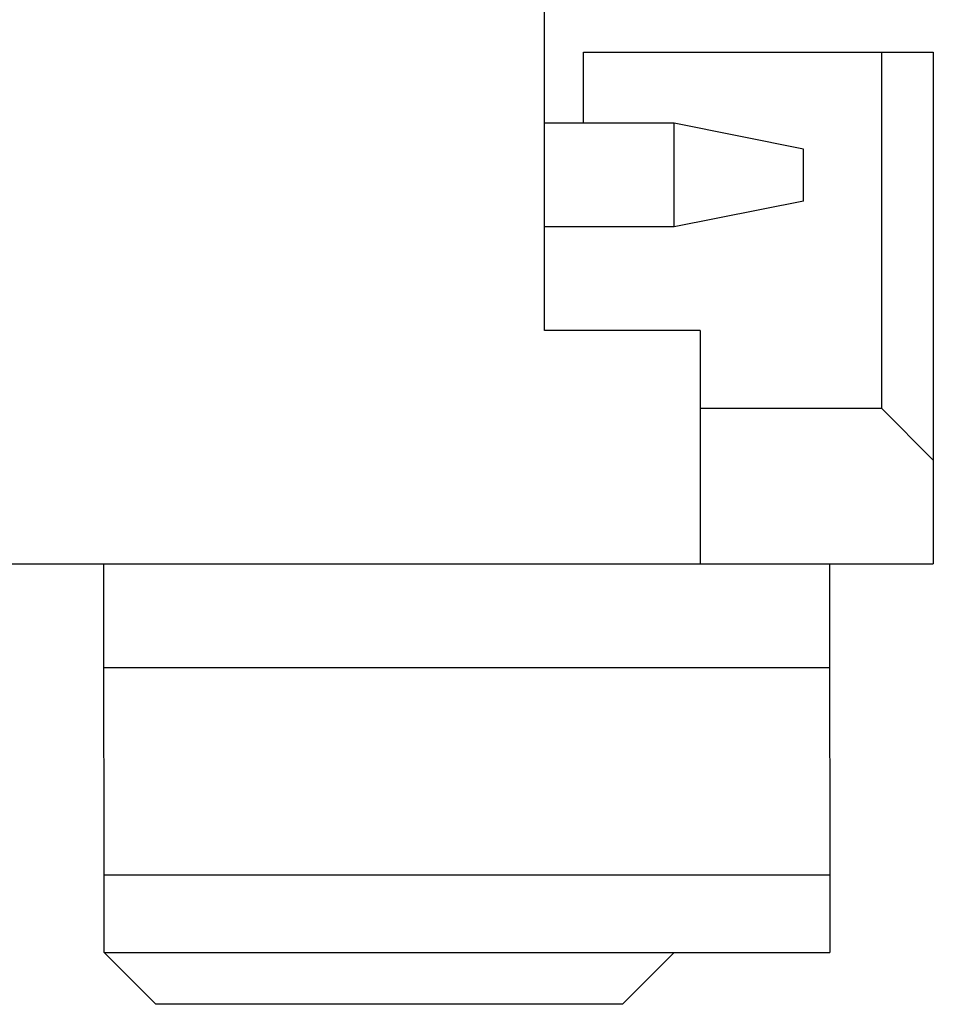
# Model space of a CAD drawing. Header units: millimetres. Extents: x 563 to 681, y 173 to 284.
# Tile 88 of 167: x 665.08 to 668.61, y 180.11 to 183.91. Entities that reach past the tile are written whole.
import ezdxf

# ---------------------------------------------------------------- set-up
doc = ezdxf.new("R2010")
doc.units = ezdxf.units.MM
doc.header["$LTSCALE"] = 30.734
doc.layers.get('0').update_dxf_attribs({"linetype": 'CONTINUOUS'})

msp = doc.modelspace()

# ---------------------------------------------------------------- linework, layer by layer
at = {"linetype": 'Continuous'}
for p, q in [((667.1059, 182.7123), (667.1056, 185.1623)), ((667.2558, 183.7874), (668.6058, 183.7875)), ((667.2558, 183.5124), (667.2558, 183.7874)), ((668.4058, 183.7875), (668.4059, 182.4125)), ((668.6058, 183.7875), (668.606, 181.8125)), ((667.6058, 183.5124), (667.1058, 183.5123)), ((668.1058, 183.4125), (667.6058, 183.5124)), ((667.6058, 183.1124), (667.6058, 183.5124)), ((668.1058, 183.2125), (668.1058, 183.4125)), ((668.1058, 183.2125), (667.6058, 183.1124)), ((667.6058, 183.1124), (667.1058, 183.1123)), ((667.7059, 182.7124), (667.1059, 182.7123)), ((667.7059, 182.7124), (667.706, 181.8124)), ((667.7059, 182.4124), (668.4059, 182.4125)), ((668.606, 182.2125), (668.4059, 182.4125)), ((664.406, 181.812), (668.606, 181.8125)), ((665.4062, 180.3121), (665.406, 181.8121)), ((668.206, 181.8125), (668.2062, 180.3125)), ((665.4061, 181.4121), (668.2061, 181.4125)), ((665.4062, 180.6121), (668.2062, 180.6125)), ((665.4062, 180.3121), (668.2062, 180.3125)), ((665.4062, 180.3121), (665.6062, 180.1122)), ((667.4062, 180.1124), (667.6062, 180.3124)), ((667.4062, 180.1124), (665.6062, 180.1122))]:
    msp.add_line(p, q, dxfattribs=at)

doc.saveas('drawing.dxf')
